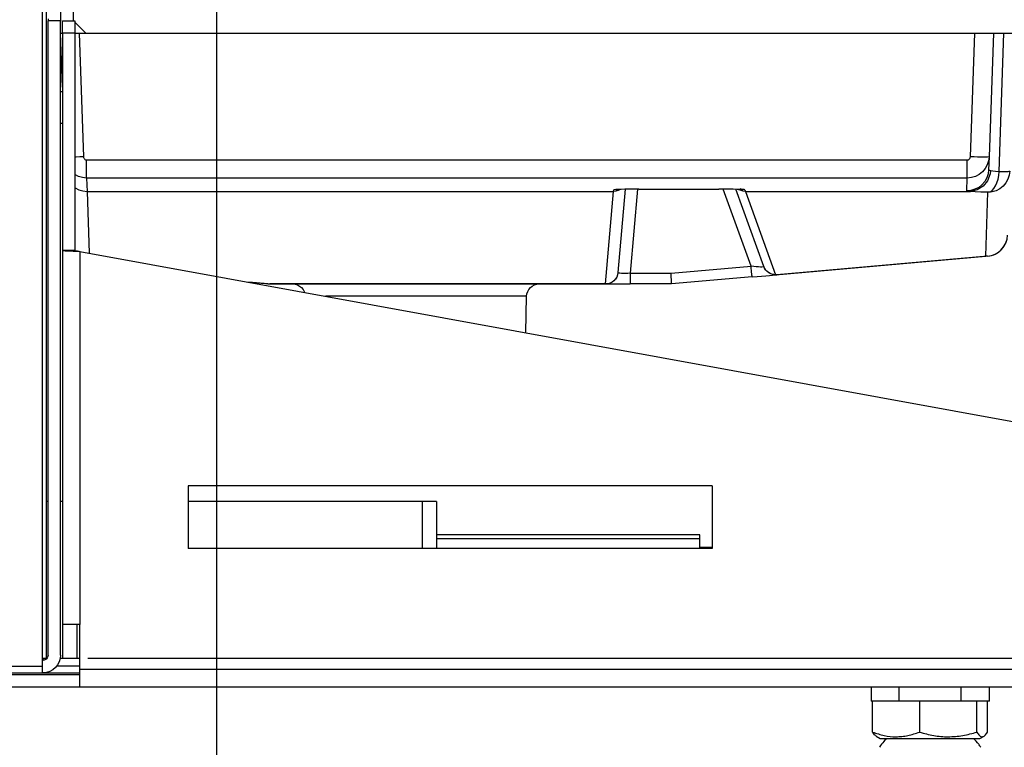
# Model space of a CAD drawing. Header units: millimetres. Extents: x 0 to 39025, y -31299 to 8400.
# Tile 54 of 209: x 17732 to 17890, y -29512 to -29396. Entities that reach past the tile are written whole.
import ezdxf

# ---------------------------------------------------------------- set-up
doc = ezdxf.new("R2010")
doc.units = ezdxf.units.MM
doc.header["$PDSIZE"] = -1
doc.layers.add('DIMENZIJE', color=4, linetype='Continuous')
doc.styles.add('SLDTEXTSTYLE6', font='txt')
doc.dimstyles.new('SLDDIMSTYLE0', dxfattribs={"dimtxt": 3, "dimasz": 3.414889, "dimexe": 0, "dimexo": 0.0625, "dimgap": 0.75, "dimtad": 1, "dimdec": 0, "dimlfac": 20, "dimrnd": 1e-09, "dimzin": 12, "dimdsep": 46, "dimtxsty": 'SLDTEXTSTYLE6', "dimsah": 1, "dimcen": 0.09, "dimadec": 0, "dimazin": 3, "dimtfac": 1, "dimtdec": 0, "dimtofl": 0, "dimtmove": 0, "dimatfit": 3, "dimfxl": 1, "dimfrac": 2, "dimtolj": 1, "dimtzin": 12, "dimarcsym": 0})

# ---------------------------------------------------------------- blocks, each defined once
blk = doc.blocks.new('Adapt 2 S (levo_prerez)')
at = {"linetype": 'Continuous'}
for p, q in [((632.35, 13.3), (632.35, 11)), ((642.35, 11), (642.35, 13.3)), ((628.13, 6.05), (628.13, 11)), ((635.65, 11), (628.13, 11)), ((635.65, 11), (635.65, 6.05)), ((644.87, 11), (635.65, 11)), ((644.87, 6.05), (644.87, 11)), ((646.57, 11), (644.87, 11)), ((646.57, 6.05), (646.57, 11)), ((628.7, 5.38), (628.7, 5.37)), ((628.7, 5.37), (629.35, 5)), ((629.35, 5), (645.35, 5)), ((645.35, 5), (646, 5.37))]:
    blk.add_line(p, q, dxfattribs=at)
at = {"lineweight": 25}
for points in [[(495, 16.61), (495, 16.61), (495, 206.83), (495, 206.83)], [(495.6, 206.83), (495.6, 206.83), (495.6, 17.86), (495.6, 17.86)], [(499.95, 135.46), (499.95, 135.46), (499.95, 120.08), (499.95, 120.08)], [(497.9, 124.76), (497.9, 124.76), (497.9, 120.08), (497.9, 120.08)], [(495.9, 120.39), (495.9, 120.39), (495.9, 120.08), (495.9, 120.08)], [(495.9, 18.37), (495.9, 18.37), (495.9, 120.08), (495.9, 120.08)], [(497.9, 120.08), (497.9, 120.08), (495.9, 120.08), (495.9, 120.08)], [(497.9, 18.37), (497.9, 18.37), (497.9, 120.08), (497.9, 120.08)], [(498.2, 120.08), (498.2, 120.08), (500.2, 120.08), (500.2, 120.08)], [(498.2, 118.07), (498.2, 118.07), (498.2, 120.08), (498.2, 120.08)], [(500.2, 120.08), (500.2, 120.08), (500.2, 118.07), (500.2, 118.07)], [(500.2, 119.83), (500.2, 119.83), (501.95, 118.07), (501.95, 118.07)], [(498.2, 109.44), (498.2, 109.44), (497.9, 118.07), (497.9, 118.07)], [(498.2, 118.07), (498.2, 118.07), (498.2, 83.24), (498.2, 83.24)], [(500.2, 118.07), (500.2, 118.07), (498.2, 118.07), (498.2, 118.07)], [(500.2, 118.07), (500.2, 118.07), (500.2, 83.24), (500.2, 83.24)], [(500.9, 118.07), (500.9, 118.07), (501.59, 98.26), (501.59, 98.26)], [(500.9, 118.07), (500.9, 118.07), (501.95, 118.07), (501.95, 118.07)], [(501.95, 118.07), (501.95, 118.07), (653.15, 118.07), (653.15, 118.07)], [(643.81, 98.26), (643.81, 98.26), (644.5, 118.07), (644.5, 118.07)], [(647.5, 118.07), (647.5, 118.07), (646.81, 98.26), (646.81, 98.26)], [(648.43, 95.92), (648.43, 95.92), (649.2, 118.07), (649.2, 118.07)], [(498.2, 108.65), (498.2, 108.65), (497.9, 108.65), (497.9, 108.65)], [(497.9, 103.63), (497.9, 103.63), (498.2, 103.63), (498.2, 103.63)], [(646.81, 98.26), (646.81, 98.26), (646.74, 96.19), (646.74, 96.19)], [(502.09, 97.77), (502.09, 97.77), (643.32, 97.77), (643.32, 97.77)], [(643.32, 94.86), (643.32, 94.86), (502.09, 94.86), (502.09, 94.86)], [(502.09, 94.86), (502.09, 94.86), (502.16, 92.72), (502.16, 92.72)], [(643.24, 92.79), (643.24, 92.79), (643.32, 94.86), (643.32, 94.86)], [(502.16, 92.72), (502.16, 92.72), (586.6, 92.72), (586.6, 92.72)], [(502.16, 92.72), (502.16, 92.72), (502.51, 82.82), (502.51, 82.82)], [(585.31, 77.87), (585.31, 77.87), (586.6, 92.72), (586.6, 92.72)], [(586.6, 92.72), (586.6, 92.72), (586.62, 92.97), (586.62, 92.97)], [(586.97, 93), (586.97, 93), (586.62, 92.97), (586.62, 92.97)], [(588.46, 93.06), (588.46, 93.06), (587.3, 79.7), (587.3, 79.7)], [(590.45, 93.08), (590.45, 93.08), (589.27, 79.6), (589.27, 79.6)], [(590.62, 93.08), (590.62, 93.08), (603.48, 93.08), (603.48, 93.08)], [(590.62, 93.08), (590.62, 93.08), (603.48, 93.08), (603.48, 93.08)], [(608.65, 80.73), (608.65, 80.73), (604.17, 93.08), (604.17, 93.08)], [(610.69, 80.67), (610.69, 80.67), (606.21, 93.05), (606.21, 93.05)], [(607.64, 92.97), (607.64, 92.97), (607.73, 92.72), (607.73, 92.72)], [(607.73, 92.72), (607.73, 92.72), (643.83, 92.72), (643.83, 92.72)], [(607.73, 92.72), (607.73, 92.72), (607.73, 92.72), (607.73, 92.72)], [(607.73, 92.72), (607.73, 92.72), (612.57, 79.35), (612.57, 79.35)], [(646.28, 82.32), (646.28, 82.32), (646.63, 92.58), (646.63, 92.58)], [(500.2, 83.24), (500.2, 83.24), (498.2, 83.24), (498.2, 83.24)], [(498.2, 83.24), (498.2, 83.24), (498.2, 23.29), (498.2, 23.29)], [(501, 83.09), (501, 83.09), (501, 23.29), (501, 23.29)], [(501, 83.09), (501, 83.09), (652.65, 55.46), (652.65, 55.46)], [(612.57, 79.35), (612.57, 79.35), (646.28, 82.32), (646.28, 82.32)], [(646.58, 82.33), (646.58, 82.33), (612.75, 79.35), (612.75, 79.35)], [(595.81, 79.6), (595.81, 79.6), (608.65, 80.73), (608.65, 80.73)], [(589.27, 79.6), (589.27, 79.6), (595.81, 79.6), (595.81, 79.6)], [(608.82, 79.01), (608.82, 79.01), (595.9, 77.87), (595.9, 77.87)], [(527.92, 78.18), (527.92, 78.18), (531.45, 77.87), (531.45, 77.87)], [(531.14, 77.88), (531.14, 77.88), (528.1, 78.15), (528.1, 78.15)], [(531.45, 77.87), (531.45, 77.87), (585.31, 77.87), (585.31, 77.87)], [(585.3, 77.87), (585.3, 77.87), (531.45, 77.87), (531.45, 77.87)], [(595.9, 77.87), (595.9, 77.87), (589.27, 77.87), (589.27, 77.87)], [(572.5, 70.06), (572.5, 70.06), (572.65, 75.91), (572.65, 75.91)], [(518.4, 45.52), (518.4, 45.52), (518.4, 35.47), (518.4, 35.47)], [(602.4, 45.52), (602.4, 45.52), (518.4, 45.52), (518.4, 45.52)], [(602.4, 45.52), (602.4, 45.52), (602.4, 35.47), (602.4, 35.47)], [(495.9, 42.99), (495.9, 42.99), (495.6, 42.99), (495.6, 42.99)], [(555.9, 42.99), (555.9, 42.99), (518.4, 42.99), (518.4, 42.99)], [(555.9, 42.99), (555.9, 42.99), (555.9, 35.47), (555.9, 35.47)], [(558.2, 42.99), (558.2, 42.99), (558.2, 35.47), (558.2, 35.47)], [(600.4, 37.67), (600.4, 37.67), (558.2, 37.67), (558.2, 37.67)], [(558.2, 37.07), (558.2, 37.07), (600.4, 37.07), (600.4, 37.07)], [(600.4, 35.47), (600.4, 35.47), (600.4, 37.07), (600.4, 37.07)], [(602.4, 35.47), (602.4, 35.47), (518.4, 35.47), (518.4, 35.47)], [(602.4, 35.65), (602.4, 35.65), (600.4, 35.65), (600.4, 35.65)], [(498.2, 23.29), (498.2, 23.29), (498.2, 17.86), (498.2, 17.86)], [(500.5, 23.29), (500.5, 23.29), (500.5, 17.86), (500.5, 17.86)], [(501, 16.06), (501, 16.06), (501, 23.29), (501, 23.29)], [(495.6, 17.86), (495.6, 17.86), (495, 17.86), (495, 17.86)], [(495, 17.56), (495, 17.56), (495.1, 17.56), (495.1, 17.56)], [(495.73, 17.86), (495.73, 17.86), (495.6, 17.86), (495.6, 17.86)], [(501, 17.86), (501, 17.86), (500.5, 17.86), (500.5, 17.86)], [(2, 16.61), (2, 16.61), (495, 16.61), (495, 16.61)], [(501, 16.61), (501, 16.61), (497.29, 16.61), (497.29, 16.61)], [(652.65, 16.06), (652.65, 16.06), (501, 16.06), (501, 16.06)], [(2, 15.55), (2, 15.55), (495, 15.55), (495, 15.55)], [(458, 15.25), (458, 15.25), (501, 15.25), (501, 15.25)], [(495, 15.55), (495, 15.55), (495.1, 15.55), (495.1, 15.55)], [(495.1, 15.55), (495.1, 15.55), (501, 15.55), (501, 15.55)], [(501, 13.24), (501, 13.24), (458, 13.24), (458, 13.24)], [(652.65, 13.24), (652.65, 13.24), (501, 13.24), (501, 13.24)], [(627.9, 13.24), (627.9, 13.24), (627.9, 10.98), (627.9, 10.98)], [(646.89, 10.98), (646.89, 10.98), (646.89, 13.24), (646.89, 13.24)]]:
    blk.add_open_spline(points, degree=3, dxfattribs=at)
for points, knots in [([(497.9, 118.07), (497.9, 118.07), (497.96, 118.07), (497.96, 118.07), (497.96, 118.07), (498.13, 118.07), (498.13, 118.07), (498.13, 118.07), (498.2, 118.07), (498.2, 118.07)], [0, 0, 0, 0, 1, 1, 1, 2, 2, 2, 3, 3, 3, 3]), ([(500.2, 118.07), (500.2, 118.07), (500.31, 118.07), (500.31, 118.07), (500.31, 118.07), (500.9, 118.07), (500.9, 118.07)], [0, 0, 0, 0, 1, 1, 1, 2, 2, 2, 2]), ([(501.59, 98.26), (501.59, 98.26), (501, 98.23), (501, 98.23), (501, 98.23), (500.44, 98.22), (500.44, 98.22), (500.44, 98.22), (500.2, 98.22), (500.2, 98.22)], [0, 0, 0, 0, 1, 1, 1, 2, 2, 2, 3, 3, 3, 3]), ([(501.59, 98.26), (501.59, 98.26), (501.6, 98.16), (501.6, 98.16), (501.6, 98.16), (501.63, 98.07), (501.63, 98.07), (501.63, 98.07), (501.68, 97.98), (501.68, 97.98), (501.68, 97.98), (501.74, 97.91), (501.74, 97.91), (501.74, 97.91), (501.82, 97.85), (501.82, 97.85), (501.82, 97.85), (501.9, 97.8), (501.9, 97.8), (501.9, 97.8), (501.99, 97.78), (501.99, 97.78), (501.99, 97.78), (502.09, 97.77), (502.09, 97.77)], [0, 0, 0, 0, 1, 1, 1, 2, 2, 2, 3, 3, 3, 4, 4, 4, 5, 5, 5, 6, 6, 6, 7, 7, 7, 8, 8, 8, 8]), ([(643.32, 97.77), (643.32, 97.77), (643.41, 97.78), (643.41, 97.78), (643.41, 97.78), (643.5, 97.8), (643.5, 97.8), (643.5, 97.8), (643.59, 97.85), (643.59, 97.85), (643.59, 97.85), (643.66, 97.91), (643.66, 97.91), (643.66, 97.91), (643.72, 97.98), (643.72, 97.98), (643.72, 97.98), (643.77, 98.07), (643.77, 98.07), (643.77, 98.07), (643.8, 98.16), (643.8, 98.16), (643.8, 98.16), (643.81, 98.26), (643.81, 98.26)], [0, 0, 0, 0, 1, 1, 1, 2, 2, 2, 3, 3, 3, 4, 4, 4, 5, 5, 5, 6, 6, 6, 7, 7, 7, 8, 8, 8, 8]), ([(646.81, 98.26), (646.81, 98.26), (646.72, 97.59), (646.72, 97.59), (646.72, 97.59), (646.51, 96.95), (646.51, 96.95), (646.51, 96.95), (646.18, 96.36), (646.18, 96.36), (646.18, 96.36), (645.74, 95.85), (645.74, 95.85), (645.74, 95.85), (645.22, 95.43), (645.22, 95.43), (645.22, 95.43), (644.62, 95.12), (644.62, 95.12), (644.62, 95.12), (643.98, 94.93), (643.98, 94.93), (643.98, 94.93), (643.32, 94.86), (643.32, 94.86)], [0, 0, 0, 0, 1, 1, 1, 2, 2, 2, 3, 3, 3, 4, 4, 4, 5, 5, 5, 6, 6, 6, 7, 7, 7, 8, 8, 8, 8]), ([(646.81, 98.26), (646.81, 98.26), (646.76, 98.23), (646.76, 98.23), (646.76, 98.23), (646.58, 98.22), (646.58, 98.22), (646.58, 98.22), (646.31, 98.21), (646.31, 98.21), (646.31, 98.21), (645.93, 98.21), (645.93, 98.21), (645.93, 98.21), (645.48, 98.21), (645.48, 98.21), (645.48, 98.21), (644.96, 98.22), (644.96, 98.22), (644.96, 98.22), (644.4, 98.23), (644.4, 98.23), (644.4, 98.23), (643.81, 98.26), (643.81, 98.26)], [0, 0, 0, 0, 1, 1, 1, 2, 2, 2, 3, 3, 3, 4, 4, 4, 5, 5, 5, 6, 6, 6, 7, 7, 7, 8, 8, 8, 8]), ([(502.09, 94.86), (502.09, 94.86), (502.09, 94.93), (502.09, 94.93), (502.09, 94.93), (502.09, 95.1), (502.09, 95.1), (502.09, 95.1), (502.09, 95.37), (502.09, 95.37), (502.09, 95.37), (502.09, 95.73), (502.09, 95.73), (502.09, 95.73), (502.09, 96.17), (502.09, 96.17), (502.09, 96.17), (502.09, 96.67), (502.09, 96.67), (502.09, 96.67), (502.09, 97.21), (502.09, 97.21), (502.09, 97.21), (502.09, 97.77), (502.09, 97.77)], [0, 0, 0, 0, 1, 1, 1, 2, 2, 2, 3, 3, 3, 4, 4, 4, 5, 5, 5, 6, 6, 6, 7, 7, 7, 8, 8, 8, 8]), ([(643.32, 94.86), (643.32, 94.86), (643.32, 94.93), (643.32, 94.93), (643.32, 94.93), (643.32, 95.1), (643.32, 95.1), (643.32, 95.1), (643.32, 95.37), (643.32, 95.37), (643.32, 95.37), (643.32, 95.73), (643.32, 95.73), (643.32, 95.73), (643.32, 96.17), (643.32, 96.17), (643.32, 96.17), (643.32, 96.67), (643.32, 96.67), (643.32, 96.67), (643.32, 97.21), (643.32, 97.21), (643.32, 97.21), (643.32, 97.77), (643.32, 97.77)], [0, 0, 0, 0, 1, 1, 1, 2, 2, 2, 3, 3, 3, 4, 4, 4, 5, 5, 5, 6, 6, 6, 7, 7, 7, 8, 8, 8, 8]), ([(502.09, 94.86), (502.09, 94.86), (501.42, 94.93), (501.42, 94.93), (501.42, 94.93), (500.77, 95.12), (500.77, 95.12), (500.77, 95.12), (500.2, 95.42), (500.2, 95.42)], [0, 0, 0, 0, 1, 1, 1, 2, 2, 2, 3, 3, 3, 3]), ([(646.74, 96.19), (646.74, 96.19), (646.65, 95.52), (646.65, 95.52), (646.65, 95.52), (646.44, 94.88), (646.44, 94.88), (646.44, 94.88), (646.11, 94.29), (646.11, 94.29), (646.11, 94.29), (645.67, 93.78), (645.67, 93.78), (645.67, 93.78), (645.15, 93.36), (645.15, 93.36), (645.15, 93.36), (644.55, 93.05), (644.55, 93.05), (644.55, 93.05), (643.91, 92.86), (643.91, 92.86), (643.91, 92.86), (643.24, 92.79), (643.24, 92.79)], [0, 0, 0, 0, 1, 1, 1, 2, 2, 2, 3, 3, 3, 4, 4, 4, 5, 5, 5, 6, 6, 6, 7, 7, 7, 8, 8, 8, 8]), ([(647.04, 96.07), (647.04, 96.07), (647.04, 96.01), (647.04, 96.01), (647.04, 96.01), (646.97, 95.53), (646.97, 95.53), (646.97, 95.53), (646.57, 94.43), (646.57, 94.43), (646.57, 94.43), (645.86, 93.53), (645.86, 93.53), (645.86, 93.53), (644.92, 92.94), (644.92, 92.94), (644.92, 92.94), (643.86, 92.72), (643.86, 92.72)], [0, 0, 0, 0, 1, 1, 1, 2, 2, 2, 3, 3, 3, 4, 4, 4, 5, 5, 5, 6, 6, 6, 6]), ([(650.13, 95.96), (650.13, 95.96), (650.04, 95.3), (650.04, 95.3), (650.04, 95.3), (649.83, 94.66), (649.83, 94.66), (649.83, 94.66), (649.5, 94.07), (649.5, 94.07), (649.5, 94.07), (649.07, 93.56), (649.07, 93.56), (649.07, 93.56), (648.54, 93.14), (648.54, 93.14), (648.54, 93.14), (647.95, 92.83), (647.95, 92.83), (647.95, 92.83), (647.3, 92.64), (647.3, 92.64), (647.3, 92.64), (646.63, 92.58), (646.63, 92.58)], [0, 0, 0, 0, 1, 1, 1, 2, 2, 2, 3, 3, 3, 4, 4, 4, 5, 5, 5, 6, 6, 6, 7, 7, 7, 8, 8, 8, 8]), ([(646.63, 92.58), (646.63, 92.58), (646.97, 92.66), (646.97, 92.66), (646.97, 92.66), (647.29, 92.86), (647.29, 92.86), (647.29, 92.86), (647.59, 93.18), (647.59, 93.18), (647.59, 93.18), (647.85, 93.59), (647.85, 93.59), (647.85, 93.59), (648.08, 94.09), (648.08, 94.09), (648.08, 94.09), (648.25, 94.66), (648.25, 94.66), (648.25, 94.66), (648.37, 95.27), (648.37, 95.27), (648.37, 95.27), (648.43, 95.92), (648.43, 95.92)], [0, 0, 0, 0, 1, 1, 1, 2, 2, 2, 3, 3, 3, 4, 4, 4, 5, 5, 5, 6, 6, 6, 7, 7, 7, 8, 8, 8, 8]), ([(646.74, 96.19), (646.74, 96.19), (646.77, 96.14), (646.77, 96.14), (646.77, 96.14), (646.87, 96.11), (646.87, 96.11), (646.87, 96.11), (647.04, 96.07), (647.04, 96.07)], [0, 0, 0, 0, 1, 1, 1, 2, 2, 2, 3, 3, 3, 3]), ([(647.04, 96.07), (647.04, 96.07), (647.4, 96.01), (647.4, 96.01), (647.4, 96.01), (647.86, 95.95), (647.86, 95.95), (647.86, 95.95), (648.43, 95.92), (648.43, 95.92)], [0, 0, 0, 0, 1, 1, 1, 2, 2, 2, 3, 3, 3, 3]), ([(648.43, 95.92), (648.43, 95.92), (648.8, 95.92), (648.8, 95.92), (648.8, 95.92), (649.14, 95.92), (649.14, 95.92), (649.14, 95.92), (649.43, 95.92), (649.43, 95.92), (649.43, 95.92), (649.68, 95.92), (649.68, 95.92), (649.68, 95.92), (649.87, 95.93), (649.87, 95.93), (649.87, 95.93), (650.02, 95.94), (650.02, 95.94), (650.02, 95.94), (650.1, 95.95), (650.1, 95.95), (650.1, 95.95), (650.13, 95.96), (650.13, 95.96)], [0, 0, 0, 0, 1, 1, 1, 2, 2, 2, 3, 3, 3, 4, 4, 4, 5, 5, 5, 6, 6, 6, 7, 7, 7, 8, 8, 8, 8]), ([(500.2, 93.32), (500.2, 93.32), (500.26, 93.29), (500.26, 93.29), (500.26, 93.29), (500.85, 92.97), (500.85, 92.97), (500.85, 92.97), (501.49, 92.78), (501.49, 92.78), (501.49, 92.78), (502.16, 92.72), (502.16, 92.72)], [0, 0, 0, 0, 1, 1, 1, 2, 2, 2, 3, 3, 3, 4, 4, 4, 4]), ([(587.68, 93.04), (587.68, 93.04), (587.65, 93.02), (587.65, 93.02), (587.65, 93.02), (587.32, 92.86), (587.32, 92.86), (587.32, 92.86), (586.97, 92.75), (586.97, 92.75), (586.97, 92.75), (586.6, 92.72), (586.6, 92.72)], [0, 0, 0, 0, 1, 1, 1, 2, 2, 2, 3, 3, 3, 4, 4, 4, 4]), ([(587.45, 93.03), (587.45, 93.03), (587.3, 93.03), (587.3, 93.03), (587.3, 93.03), (586.93, 93.01), (586.93, 93.01), (586.93, 93.01), (586.7, 92.99), (586.7, 92.99), (586.7, 92.99), (586.62, 92.97), (586.62, 92.97)], [0, 0, 0, 0, 1, 1, 1, 2, 2, 2, 3, 3, 3, 4, 4, 4, 4]), ([(586.95, 93.01), (586.95, 93.01), (586.98, 93.01), (586.98, 93.01), (586.98, 93.01), (587.15, 93.02), (587.15, 93.02), (587.15, 93.02), (587.52, 93.03), (587.52, 93.03)], [0, 0, 0, 0, 1, 1, 1, 2, 2, 2, 3, 3, 3, 3]), ([(590.62, 93.08), (590.62, 93.08), (589.83, 93.08), (589.83, 93.08), (589.83, 93.08), (589.09, 93.07), (589.09, 93.07), (589.09, 93.07), (588.4, 93.06), (588.4, 93.06), (588.4, 93.06), (587.79, 93.04), (587.79, 93.04), (587.79, 93.04), (587.45, 93.03), (587.45, 93.03)], [0, 0, 0, 0, 1, 1, 1, 2, 2, 2, 3, 3, 3, 4, 4, 4, 5, 5, 5, 5]), ([(606.73, 93.04), (606.73, 93.04), (606.41, 93.04), (606.41, 93.04), (606.41, 93.04), (605.78, 93.06), (605.78, 93.06), (605.78, 93.06), (605.07, 93.07), (605.07, 93.07), (605.07, 93.07), (604.28, 93.08), (604.28, 93.08), (604.28, 93.08), (603.48, 93.08), (603.48, 93.08)], [0, 0, 0, 0, 1, 1, 1, 2, 2, 2, 3, 3, 3, 4, 4, 4, 5, 5, 5, 5]), ([(606.64, 93.04), (606.64, 93.04), (606.89, 93.03), (606.89, 93.03), (606.89, 93.03), (607.25, 93.01), (607.25, 93.01), (607.25, 93.01), (607.32, 93.01), (607.32, 93.01)], [0, 0, 0, 0, 1, 1, 1, 2, 2, 2, 3, 3, 3, 3]), ([(607.73, 92.72), (607.73, 92.72), (607.39, 92.75), (607.39, 92.75), (607.39, 92.75), (607.05, 92.84), (607.05, 92.84), (607.05, 92.84), (606.73, 92.99), (606.73, 92.99), (606.73, 92.99), (606.64, 93.04), (606.64, 93.04)], [0, 0, 0, 0, 1, 1, 1, 2, 2, 2, 3, 3, 3, 4, 4, 4, 4]), ([(607.64, 92.97), (607.64, 92.97), (607.56, 93), (607.56, 93), (607.56, 93), (607.31, 93.01), (607.31, 93.01), (607.31, 93.01), (606.93, 93.03), (606.93, 93.03), (606.93, 93.03), (606.73, 93.04), (606.73, 93.04)], [0, 0, 0, 0, 1, 1, 1, 2, 2, 2, 3, 3, 3, 4, 4, 4, 4]), ([(607.64, 92.97), (607.64, 92.97), (607.34, 93), (607.34, 93), (607.34, 93), (607.04, 93.06), (607.04, 93.06), (607.04, 93.06), (606.91, 93.11), (606.91, 93.11)], [0, 0, 0, 0, 1, 1, 1, 2, 2, 2, 3, 3, 3, 3]), ([(643.83, 92.72), (643.83, 92.72), (643.51, 92.74), (643.51, 92.74), (643.51, 92.74), (643.31, 92.77), (643.31, 92.77), (643.31, 92.77), (643.24, 92.79), (643.24, 92.79)], [0, 0, 0, 0, 1, 1, 1, 2, 2, 2, 3, 3, 3, 3]), ([(643.86, 92.72), (643.86, 92.72), (643.84, 92.72), (643.84, 92.72), (643.84, 92.72), (643.83, 92.72), (643.83, 92.72)], [0, 0, 0, 0, 1, 1, 1, 2, 2, 2, 2]), ([(646.63, 92.58), (646.63, 92.58), (645.51, 92.61), (645.51, 92.61), (645.51, 92.61), (644.57, 92.66), (644.57, 92.66), (644.57, 92.66), (643.86, 92.72), (643.86, 92.72)], [0, 0, 0, 0, 1, 1, 1, 2, 2, 2, 3, 3, 3, 3]), ([(646.28, 82.32), (646.28, 82.32), (646.95, 82.38), (646.95, 82.38), (646.95, 82.38), (647.59, 82.57), (647.59, 82.57), (647.59, 82.57), (648.18, 82.88), (648.18, 82.88), (648.18, 82.88), (648.71, 83.3), (648.71, 83.3), (648.71, 83.3), (649.14, 83.82), (649.14, 83.82), (649.14, 83.82), (649.48, 84.4), (649.48, 84.4), (649.48, 84.4), (649.69, 85.04), (649.69, 85.04), (649.69, 85.04), (649.78, 85.71), (649.78, 85.71)], [0, 0, 0, 0, 1, 1, 1, 2, 2, 2, 3, 3, 3, 4, 4, 4, 5, 5, 5, 6, 6, 6, 7, 7, 7, 8, 8, 8, 8]), ([(646.58, 82.33), (646.58, 82.33), (647.21, 82.44), (647.21, 82.44), (647.21, 82.44), (647.8, 82.66), (647.8, 82.66), (647.8, 82.66), (648.34, 82.99), (648.34, 82.99), (648.34, 82.99), (648.81, 83.41), (648.81, 83.41), (648.81, 83.41), (649.21, 83.91), (649.21, 83.91), (649.21, 83.91), (649.51, 84.47), (649.51, 84.47), (649.51, 84.47), (649.7, 85.08), (649.7, 85.08), (649.7, 85.08), (649.78, 85.71), (649.78, 85.71)], [0, 0, 0, 0, 1, 1, 1, 2, 2, 2, 3, 3, 3, 4, 4, 4, 5, 5, 5, 6, 6, 6, 7, 7, 7, 8, 8, 8, 8]), ([(498.2, 83.24), (498.2, 83.24), (498.26, 83.23), (498.26, 83.23), (498.26, 83.23), (498.41, 83.23), (498.41, 83.23), (498.41, 83.23), (498.67, 83.21), (498.67, 83.21), (498.67, 83.21), (499.02, 83.19), (499.02, 83.19), (499.02, 83.19), (499.45, 83.17), (499.45, 83.17), (499.45, 83.17), (499.93, 83.15), (499.93, 83.15), (499.93, 83.15), (500.45, 83.12), (500.45, 83.12), (500.45, 83.12), (501, 83.09), (501, 83.09)], [0, 0, 0, 0, 1, 1, 1, 2, 2, 2, 3, 3, 3, 4, 4, 4, 5, 5, 5, 6, 6, 6, 7, 7, 7, 8, 8, 8, 8]), ([(500.2, 83.24), (500.2, 83.24), (500.21, 83.23), (500.21, 83.23), (500.21, 83.23), (500.26, 83.23), (500.26, 83.23), (500.26, 83.23), (500.34, 83.21), (500.34, 83.21), (500.34, 83.21), (500.44, 83.19), (500.44, 83.19), (500.44, 83.19), (500.56, 83.17), (500.56, 83.17), (500.56, 83.17), (500.7, 83.15), (500.7, 83.15), (500.7, 83.15), (500.84, 83.12), (500.84, 83.12), (500.84, 83.12), (501, 83.09), (501, 83.09)], [0, 0, 0, 0, 1, 1, 1, 2, 2, 2, 3, 3, 3, 4, 4, 4, 5, 5, 5, 6, 6, 6, 7, 7, 7, 8, 8, 8, 8]), ([(646.58, 82.33), (646.58, 82.33), (646.54, 82.32), (646.54, 82.32), (646.54, 82.32), (646.51, 82.32), (646.51, 82.32), (646.51, 82.32), (646.47, 82.32), (646.47, 82.32), (646.47, 82.32), (646.43, 82.32), (646.43, 82.32), (646.43, 82.32), (646.39, 82.32), (646.39, 82.32), (646.39, 82.32), (646.35, 82.32), (646.35, 82.32), (646.35, 82.32), (646.32, 82.32), (646.32, 82.32), (646.32, 82.32), (646.28, 82.32), (646.28, 82.32)], [0, 0, 0, 0, 1, 1, 1, 2, 2, 2, 3, 3, 3, 4, 4, 4, 5, 5, 5, 6, 6, 6, 7, 7, 7, 8, 8, 8, 8]), ([(610.7, 80.67), (610.7, 80.67), (610.67, 80.62), (610.67, 80.62), (610.67, 80.62), (610.57, 80.6), (610.57, 80.6), (610.57, 80.6), (610.39, 80.58), (610.39, 80.58), (610.39, 80.58), (610.14, 80.59), (610.14, 80.59), (610.14, 80.59), (609.83, 80.6), (609.83, 80.6), (609.83, 80.6), (609.47, 80.63), (609.47, 80.63), (609.47, 80.63), (609.07, 80.67), (609.07, 80.67), (609.07, 80.67), (608.65, 80.73), (608.65, 80.73)], [0, 0, 0, 0, 1, 1, 1, 2, 2, 2, 3, 3, 3, 4, 4, 4, 5, 5, 5, 6, 6, 6, 7, 7, 7, 8, 8, 8, 8]), ([(608.82, 79.01), (608.82, 79.01), (608.81, 79.04), (608.81, 79.04), (608.81, 79.04), (608.8, 79.13), (608.8, 79.13), (608.8, 79.13), (608.78, 79.28), (608.78, 79.28), (608.78, 79.28), (608.76, 79.5), (608.76, 79.5), (608.76, 79.5), (608.73, 79.75), (608.73, 79.75), (608.73, 79.75), (608.71, 80.05), (608.71, 80.05), (608.71, 80.05), (608.68, 80.38), (608.68, 80.38), (608.68, 80.38), (608.65, 80.73), (608.65, 80.73)], [0, 0, 0, 0, 1, 1, 1, 2, 2, 2, 3, 3, 3, 4, 4, 4, 5, 5, 5, 6, 6, 6, 7, 7, 7, 8, 8, 8, 8]), ([(612.57, 79.35), (612.57, 79.35), (612.27, 79.37), (612.27, 79.37), (612.27, 79.37), (611.97, 79.44), (611.97, 79.44), (611.97, 79.44), (611.69, 79.56), (611.69, 79.56), (611.69, 79.56), (611.42, 79.71), (611.42, 79.71), (611.42, 79.71), (611.19, 79.91), (611.19, 79.91), (611.19, 79.91), (610.98, 80.14), (610.98, 80.14), (610.98, 80.14), (610.82, 80.4), (610.82, 80.4), (610.82, 80.4), (610.69, 80.67), (610.69, 80.67)], [0, 0, 0, 0, 1, 1, 1, 2, 2, 2, 3, 3, 3, 4, 4, 4, 5, 5, 5, 6, 6, 6, 7, 7, 7, 8, 8, 8, 8]), ([(612.75, 79.35), (612.75, 79.35), (612.42, 79.35), (612.42, 79.35), (612.42, 79.35), (612.1, 79.4), (612.1, 79.4), (612.1, 79.4), (611.79, 79.5), (611.79, 79.5), (611.79, 79.5), (611.5, 79.66), (611.5, 79.66), (611.5, 79.66), (611.24, 79.86), (611.24, 79.86), (611.24, 79.86), (611.02, 80.09), (611.02, 80.09), (611.02, 80.09), (610.83, 80.37), (610.83, 80.37), (610.83, 80.37), (610.7, 80.67), (610.7, 80.67)], [0, 0, 0, 0, 1, 1, 1, 2, 2, 2, 3, 3, 3, 4, 4, 4, 5, 5, 5, 6, 6, 6, 7, 7, 7, 8, 8, 8, 8]), ([(587.3, 79.7), (587.3, 79.7), (587.23, 79.34), (587.23, 79.34), (587.23, 79.34), (587.1, 78.99), (587.1, 78.99), (587.1, 78.99), (586.91, 78.67), (586.91, 78.67), (586.91, 78.67), (586.66, 78.4), (586.66, 78.4), (586.66, 78.4), (586.36, 78.17), (586.36, 78.17), (586.36, 78.17), (586.03, 78.01), (586.03, 78.01), (586.03, 78.01), (585.67, 77.9), (585.67, 77.9), (585.67, 77.9), (585.3, 77.87), (585.3, 77.87)], [0, 0, 0, 0, 1, 1, 1, 2, 2, 2, 3, 3, 3, 4, 4, 4, 5, 5, 5, 6, 6, 6, 7, 7, 7, 8, 8, 8, 8]), ([(587.3, 79.7), (587.3, 79.7), (587.23, 79.34), (587.23, 79.34), (587.23, 79.34), (587.1, 78.99), (587.1, 78.99), (587.1, 78.99), (586.91, 78.68), (586.91, 78.68), (586.91, 78.68), (586.66, 78.4), (586.66, 78.4), (586.66, 78.4), (586.36, 78.18), (586.36, 78.18), (586.36, 78.18), (586.03, 78.01), (586.03, 78.01), (586.03, 78.01), (585.67, 77.91), (585.67, 77.91), (585.67, 77.91), (585.31, 77.87), (585.31, 77.87)], [0, 0, 0, 0, 1, 1, 1, 2, 2, 2, 3, 3, 3, 4, 4, 4, 5, 5, 5, 6, 6, 6, 7, 7, 7, 8, 8, 8, 8]), ([(589.27, 79.6), (589.27, 79.6), (588.88, 79.57), (588.88, 79.57), (588.88, 79.57), (588.51, 79.56), (588.51, 79.56), (588.51, 79.56), (588.17, 79.55), (588.17, 79.55), (588.17, 79.55), (587.86, 79.56), (587.86, 79.56), (587.86, 79.56), (587.62, 79.58), (587.62, 79.58), (587.62, 79.58), (587.44, 79.61), (587.44, 79.61), (587.44, 79.61), (587.33, 79.65), (587.33, 79.65), (587.33, 79.65), (587.3, 79.7), (587.3, 79.7)], [0, 0, 0, 0, 1, 1, 1, 2, 2, 2, 3, 3, 3, 4, 4, 4, 5, 5, 5, 6, 6, 6, 7, 7, 7, 8, 8, 8, 8]), ([(589.27, 79.6), (589.27, 79.6), (589.27, 79.25), (589.27, 79.25), (589.27, 79.25), (589.27, 78.92), (589.27, 78.92), (589.27, 78.92), (589.27, 78.62), (589.27, 78.62), (589.27, 78.62), (589.27, 78.36), (589.27, 78.36), (589.27, 78.36), (589.27, 78.15), (589.27, 78.15), (589.27, 78.15), (589.27, 78), (589.27, 78), (589.27, 78), (589.27, 77.9), (589.27, 77.9), (589.27, 77.9), (589.27, 77.87), (589.27, 77.87)], [0, 0, 0, 0, 1, 1, 1, 2, 2, 2, 3, 3, 3, 4, 4, 4, 5, 5, 5, 6, 6, 6, 7, 7, 7, 8, 8, 8, 8]), ([(595.9, 77.87), (595.9, 77.87), (595.9, 77.9), (595.9, 77.9), (595.9, 77.9), (595.89, 78), (595.89, 78), (595.89, 78), (595.88, 78.15), (595.88, 78.15), (595.88, 78.15), (595.87, 78.36), (595.87, 78.36), (595.87, 78.36), (595.86, 78.62), (595.86, 78.62), (595.86, 78.62), (595.84, 78.92), (595.84, 78.92), (595.84, 78.92), (595.83, 79.25), (595.83, 79.25), (595.83, 79.25), (595.81, 79.6), (595.81, 79.6)], [0, 0, 0, 0, 1, 1, 1, 2, 2, 2, 3, 3, 3, 4, 4, 4, 5, 5, 5, 6, 6, 6, 7, 7, 7, 8, 8, 8, 8]), ([(608.82, 79.01), (608.82, 79.01), (609.6, 79.07), (609.6, 79.07), (609.6, 79.07), (610.34, 79.14), (610.34, 79.14), (610.34, 79.14), (611.02, 79.2), (611.02, 79.2), (611.02, 79.2), (611.61, 79.25), (611.61, 79.25), (611.61, 79.25), (612.1, 79.29), (612.1, 79.29), (612.1, 79.29), (612.45, 79.33), (612.45, 79.33), (612.45, 79.33), (612.68, 79.34), (612.68, 79.34), (612.68, 79.34), (612.75, 79.35), (612.75, 79.35)], [0, 0, 0, 0, 1, 1, 1, 2, 2, 2, 3, 3, 3, 4, 4, 4, 5, 5, 5, 6, 6, 6, 7, 7, 7, 8, 8, 8, 8]), ([(612.57, 79.35), (612.57, 79.35), (612.63, 79.35), (612.63, 79.35), (612.63, 79.35), (612.69, 79.35), (612.69, 79.35), (612.69, 79.35), (612.75, 79.35), (612.75, 79.35)], [0, 0, 0, 0, 1, 1, 1, 2, 2, 2, 3, 3, 3, 3]), ([(531.14, 77.88), (531.14, 77.88), (531.18, 77.88), (531.18, 77.88), (531.18, 77.88), (531.22, 77.87), (531.22, 77.87), (531.22, 77.87), (531.26, 77.87), (531.26, 77.87), (531.26, 77.87), (531.3, 77.87), (531.3, 77.87), (531.3, 77.87), (531.33, 77.87), (531.33, 77.87), (531.33, 77.87), (531.37, 77.87), (531.37, 77.87), (531.37, 77.87), (531.41, 77.87), (531.41, 77.87), (531.41, 77.87), (531.45, 77.87), (531.45, 77.87)], [0, 0, 0, 0, 1, 1, 1, 2, 2, 2, 3, 3, 3, 4, 4, 4, 5, 5, 5, 6, 6, 6, 7, 7, 7, 8, 8, 8, 8]), ([(531.14, 77.88), (531.14, 77.88), (531.18, 77.88), (531.18, 77.88), (531.18, 77.88), (531.22, 77.87), (531.22, 77.87), (531.22, 77.87), (531.26, 77.87), (531.26, 77.87), (531.26, 77.87), (531.3, 77.87), (531.3, 77.87), (531.3, 77.87), (531.33, 77.87), (531.33, 77.87), (531.33, 77.87), (531.38, 77.87), (531.38, 77.87), (531.38, 77.87), (531.41, 77.87), (531.41, 77.87), (531.41, 77.87), (531.45, 77.87), (531.45, 77.87)], [0, 0, 0, 0, 1, 1, 1, 2, 2, 2, 3, 3, 3, 4, 4, 4, 5, 5, 5, 6, 6, 6, 7, 7, 7, 8, 8, 8, 8]), ([(531.45, 77.87), (531.45, 77.87), (531.45, 77.87), (531.45, 77.87), (531.45, 77.87), (531.45, 77.87), (531.45, 77.87)], [0, 0, 0, 0, 1, 1, 1, 2, 2, 2, 2]), ([(535.15, 77.87), (535.15, 77.87), (535.54, 77.83), (535.54, 77.83), (535.54, 77.83), (535.91, 77.72), (535.91, 77.72), (535.91, 77.72), (536.24, 77.54), (536.24, 77.54), (536.24, 77.54), (536.55, 77.3), (536.55, 77.3), (536.55, 77.3), (536.8, 77), (536.8, 77), (536.8, 77), (536.99, 76.66), (536.99, 76.66), (536.99, 76.66), (537.04, 76.52), (537.04, 76.52)], [0, 0, 0, 0, 1, 1, 1, 2, 2, 2, 3, 3, 3, 4, 4, 4, 5, 5, 5, 6, 6, 6, 7, 7, 7, 7]), ([(572.65, 75.91), (572.65, 75.91), (572.7, 76.29), (572.7, 76.29), (572.7, 76.29), (572.82, 76.66), (572.82, 76.66), (572.82, 76.66), (573.01, 77), (573.01, 77), (573.01, 77), (573.25, 77.3), (573.25, 77.3), (573.25, 77.3), (573.56, 77.54), (573.56, 77.54), (573.56, 77.54), (573.89, 77.72), (573.89, 77.72), (573.89, 77.72), (574.27, 77.83), (574.27, 77.83), (574.27, 77.83), (574.65, 77.87), (574.65, 77.87)], [0, 0, 0, 0, 1, 1, 1, 2, 2, 2, 3, 3, 3, 4, 4, 4, 5, 5, 5, 6, 6, 6, 7, 7, 7, 8, 8, 8, 8]), ([(585.3, 77.87), (585.3, 77.87), (585.3, 77.87), (585.3, 77.87), (585.3, 77.87), (585.31, 77.87), (585.31, 77.87)], [0, 0, 0, 0, 1, 1, 1, 2, 2, 2, 2]), ([(585.3, 77.87), (585.3, 77.87), (585.38, 77.87), (585.38, 77.87), (585.38, 77.87), (585.61, 77.87), (585.61, 77.87), (585.61, 77.87), (585.97, 77.87), (585.97, 77.87), (585.97, 77.87), (586.46, 77.87), (586.46, 77.87), (586.46, 77.87), (587.07, 77.87), (587.07, 77.87), (587.07, 77.87), (587.75, 77.87), (587.75, 77.87), (587.75, 77.87), (588.49, 77.87), (588.49, 77.87), (588.49, 77.87), (589.27, 77.87), (589.27, 77.87)], [0, 0, 0, 0, 1, 1, 1, 2, 2, 2, 3, 3, 3, 4, 4, 4, 5, 5, 5, 6, 6, 6, 7, 7, 7, 8, 8, 8, 8]), ([(554.9, 75.91), (554.9, 75.91), (552.37, 75.91), (552.37, 75.91), (552.37, 75.91), (549.9, 75.91), (549.9, 75.91), (549.9, 75.91), (547.53, 75.91), (547.53, 75.91), (547.53, 75.91), (545.3, 75.91), (545.3, 75.91), (545.3, 75.91), (543.28, 75.91), (543.28, 75.91), (543.28, 75.91), (541.49, 75.91), (541.49, 75.91), (541.49, 75.91), (540.38, 75.91), (540.38, 75.91)], [0, 0, 0, 0, 1, 1, 1, 2, 2, 2, 3, 3, 3, 4, 4, 4, 5, 5, 5, 6, 6, 6, 7, 7, 7, 7]), ([(572.65, 75.91), (572.65, 75.91), (572.47, 75.91), (572.47, 75.91), (572.47, 75.91), (571.93, 75.91), (571.93, 75.91), (571.93, 75.91), (571.05, 75.91), (571.05, 75.91), (571.05, 75.91), (569.83, 75.91), (569.83, 75.91), (569.83, 75.91), (568.31, 75.91), (568.31, 75.91), (568.31, 75.91), (566.52, 75.91), (566.52, 75.91), (566.52, 75.91), (564.5, 75.91), (564.5, 75.91), (564.5, 75.91), (562.27, 75.91), (562.27, 75.91), (562.27, 75.91), (559.9, 75.91), (559.9, 75.91), (559.9, 75.91), (557.43, 75.91), (557.43, 75.91), (557.43, 75.91), (554.9, 75.91), (554.9, 75.91)], [0, 0, 0, 0, 1, 1, 1, 2, 2, 2, 3, 3, 3, 4, 4, 4, 5, 5, 5, 6, 6, 6, 7, 7, 7, 8, 8, 8, 9, 9, 9, 10, 10, 10, 11, 11, 11, 11]), ([(498.2, 42.99), (498.2, 42.99), (498.19, 42.99), (498.19, 42.99), (498.19, 42.99), (498.14, 42.99), (498.14, 42.99), (498.14, 42.99), (498.07, 42.99), (498.07, 42.99), (498.07, 42.99), (497.97, 42.99), (497.97, 42.99), (497.97, 42.99), (497.9, 42.99), (497.9, 42.99)], [0, 0, 0, 0, 1, 1, 1, 2, 2, 2, 3, 3, 3, 4, 4, 4, 5, 5, 5, 5]), ([(558.2, 42.99), (558.2, 42.99), (558.16, 42.99), (558.16, 42.99), (558.16, 42.99), (558.03, 42.99), (558.03, 42.99), (558.03, 42.99), (557.81, 42.99), (557.81, 42.99), (557.81, 42.99), (557.53, 42.99), (557.53, 42.99), (557.53, 42.99), (557.18, 42.99), (557.18, 42.99), (557.18, 42.99), (556.78, 42.99), (556.78, 42.99), (556.78, 42.99), (556.35, 42.99), (556.35, 42.99), (556.35, 42.99), (555.9, 42.99), (555.9, 42.99)], [0, 0, 0, 0, 1, 1, 1, 2, 2, 2, 3, 3, 3, 4, 4, 4, 5, 5, 5, 6, 6, 6, 7, 7, 7, 8, 8, 8, 8]), ([(600.4, 37.07), (600.4, 37.07), (600.4, 37.43), (600.4, 37.43), (600.4, 37.43), (600.4, 37.63), (600.4, 37.63), (600.4, 37.63), (600.4, 37.67), (600.4, 37.67)], [0, 0, 0, 0, 1, 1, 1, 2, 2, 2, 3, 3, 3, 3]), ([(501, 23.29), (501, 23.29), (500.45, 23.29), (500.45, 23.29), (500.45, 23.29), (499.93, 23.29), (499.93, 23.29), (499.93, 23.29), (499.45, 23.29), (499.45, 23.29), (499.45, 23.29), (499.02, 23.29), (499.02, 23.29), (499.02, 23.29), (498.67, 23.29), (498.67, 23.29), (498.67, 23.29), (498.41, 23.29), (498.41, 23.29), (498.41, 23.29), (498.26, 23.29), (498.26, 23.29), (498.26, 23.29), (498.2, 23.29), (498.2, 23.29)], [0, 0, 0, 0, 1, 1, 1, 2, 2, 2, 3, 3, 3, 4, 4, 4, 5, 5, 5, 6, 6, 6, 7, 7, 7, 8, 8, 8, 8]), ([(495.9, 18.37), (495.9, 18.37), (495.89, 18.21), (495.89, 18.21), (495.89, 18.21), (495.84, 18.06), (495.84, 18.06), (495.84, 18.06), (495.76, 17.92), (495.76, 17.92), (495.76, 17.92), (495.67, 17.8), (495.67, 17.8), (495.67, 17.8), (495.55, 17.7), (495.55, 17.7), (495.55, 17.7), (495.41, 17.62), (495.41, 17.62), (495.41, 17.62), (495.26, 17.58), (495.26, 17.58), (495.26, 17.58), (495.1, 17.56), (495.1, 17.56)], [0, 0, 0, 0, 1, 1, 1, 2, 2, 2, 3, 3, 3, 4, 4, 4, 5, 5, 5, 6, 6, 6, 7, 7, 7, 8, 8, 8, 8]), ([(497.9, 18.37), (497.9, 18.37), (497.85, 17.82), (497.85, 17.82), (497.85, 17.82), (497.69, 17.29), (497.69, 17.29), (497.69, 17.29), (497.43, 16.81), (497.43, 16.81), (497.43, 16.81), (497.08, 16.37), (497.08, 16.37), (497.08, 16.37), (496.66, 16.03), (496.66, 16.03), (496.66, 16.03), (496.17, 15.77), (496.17, 15.77), (496.17, 15.77), (495.65, 15.61), (495.65, 15.61), (495.65, 15.61), (495.1, 15.55), (495.1, 15.55)], [0, 0, 0, 0, 1, 1, 1, 2, 2, 2, 3, 3, 3, 4, 4, 4, 5, 5, 5, 6, 6, 6, 7, 7, 7, 8, 8, 8, 8]), ([(495.1, 17.56), (495.1, 17.56), (495.1, 17.58), (495.1, 17.58), (495.1, 17.58), (495.1, 17.62), (495.1, 17.62), (495.1, 17.62), (495.1, 17.7), (495.1, 17.7), (495.1, 17.7), (495.1, 17.8), (495.1, 17.8), (495.1, 17.8), (495.1, 17.86), (495.1, 17.86)], [0, 0, 0, 0, 1, 1, 1, 2, 2, 2, 3, 3, 3, 4, 4, 4, 5, 5, 5, 5]), ([(498.2, 17.86), (498.2, 17.86), (498.19, 17.86), (498.19, 17.86), (498.19, 17.86), (498.14, 17.86), (498.14, 17.86), (498.14, 17.86), (498.07, 17.86), (498.07, 17.86), (498.07, 17.86), (497.97, 17.86), (497.97, 17.86), (497.97, 17.86), (497.85, 17.86), (497.85, 17.86)], [0, 0, 0, 0, 1, 1, 1, 2, 2, 2, 3, 3, 3, 4, 4, 4, 5, 5, 5, 5]), ([(500.5, 17.86), (500.5, 17.86), (500.05, 17.86), (500.05, 17.86), (500.05, 17.86), (499.62, 17.86), (499.62, 17.86), (499.62, 17.86), (499.22, 17.86), (499.22, 17.86), (499.22, 17.86), (498.88, 17.86), (498.88, 17.86), (498.88, 17.86), (498.59, 17.86), (498.59, 17.86), (498.59, 17.86), (498.38, 17.86), (498.38, 17.86), (498.38, 17.86), (498.25, 17.86), (498.25, 17.86), (498.25, 17.86), (498.2, 17.86), (498.2, 17.86)], [0, 0, 0, 0, 1, 1, 1, 2, 2, 2, 3, 3, 3, 4, 4, 4, 5, 5, 5, 6, 6, 6, 7, 7, 7, 8, 8, 8, 8]), ([(495, 15.55), (495, 15.55), (495, 15.64), (495, 15.64), (495, 15.64), (495, 15.86), (495, 15.86), (495, 15.86), (495, 16.2), (495, 16.2), (495, 16.2), (495, 16.61), (495, 16.61)], [0, 0, 0, 0, 1, 1, 1, 2, 2, 2, 3, 3, 3, 4, 4, 4, 4]), ([(501, 13.24), (501, 13.24), (501, 13.29), (501, 13.29), (501, 13.29), (501, 13.45), (501, 13.45), (501, 13.45), (501, 13.72), (501, 13.72), (501, 13.72), (501, 14.07), (501, 14.07), (501, 14.07), (501, 14.49), (501, 14.49), (501, 14.49), (501, 14.98), (501, 14.98), (501, 14.98), (501, 15.51), (501, 15.51), (501, 15.51), (501, 16.06), (501, 16.06)], [0, 0, 0, 0, 1, 1, 1, 2, 2, 2, 3, 3, 3, 4, 4, 4, 5, 5, 5, 6, 6, 6, 7, 7, 7, 8, 8, 8, 8]), ([(646.89, 10.98), (646.89, 10.98), (646.71, 10.98), (646.71, 10.98), (646.71, 10.98), (646.17, 10.98), (646.17, 10.98), (646.17, 10.98), (645.3, 10.98), (645.3, 10.98), (645.3, 10.98), (644.11, 10.98), (644.11, 10.98), (644.11, 10.98), (642.67, 10.98), (642.67, 10.98), (642.67, 10.98), (641.03, 10.98), (641.03, 10.98), (641.03, 10.98), (639.25, 10.98), (639.25, 10.98), (639.25, 10.98), (637.39, 10.98), (637.39, 10.98), (637.39, 10.98), (635.54, 10.98), (635.54, 10.98), (635.54, 10.98), (633.76, 10.98), (633.76, 10.98), (633.76, 10.98), (632.12, 10.98), (632.12, 10.98), (632.12, 10.98), (630.68, 10.98), (630.68, 10.98), (630.68, 10.98), (629.49, 10.98), (629.49, 10.98), (629.49, 10.98), (628.62, 10.98), (628.62, 10.98), (628.62, 10.98), (628.08, 10.98), (628.08, 10.98), (628.08, 10.98), (627.9, 10.98), (627.9, 10.98)], [0, 0, 0, 0, 1, 1, 1, 2, 2, 2, 3, 3, 3, 4, 4, 4, 5, 5, 5, 6, 6, 6, 7, 7, 7, 8, 8, 8, 9, 9, 9, 10, 10, 10, 11, 11, 11, 12, 12, 12, 13, 13, 13, 14, 14, 14, 15, 15, 15, 16, 16, 16, 16])]:
    blk.add_open_spline(points, degree=3, knots=knots, dxfattribs=at)
at = {"linetype": 'Continuous'}
for points, knots in [([(628.72, 5.41), (628.65, 5.44), (628.45, 5.53), (628.26, 5.84), (628.13, 6.05)], [0, 0, 0, 0, 0.327665, 1, 1, 1, 1]), ([(628.13, 6.05), (628.74, 5.82), (629.36, 5.63), (630.61, 5.36), (631.24, 5.29), (632.2, 5.29), (632.52, 5.31), (633.16, 5.38), (633.47, 5.43), (634.41, 5.63), (635.03, 5.82), (635.65, 6.05)], [0, 0, 0, 0, 0.25, 0.25, 0.5, 0.5, 0.625, 0.625, 0.75, 0.75, 1, 1, 1, 1]), ([(630.43, 5), (630.26, 4.85), (629.8, 4.45), (629.45, 3.95), (629.23, 3.62)], [0, 0, 0, 0, 0.359963, 1, 1, 1, 1]), ([(635.65, 6.05), (636.4, 5.82), (637.16, 5.63), (638.69, 5.36), (639.47, 5.29), (640.64, 5.29), (641.04, 5.31), (641.81, 5.38), (642.2, 5.43), (643.36, 5.63), (644.12, 5.82), (644.87, 6.05)], [0, 0, 0, 0, 0.25, 0.25, 0.5, 0.5, 0.625, 0.625, 0.75, 0.75, 1, 1, 1, 1]), ([(645.47, 3.63), (645.37, 3.78), (645.04, 4.29), (644.6, 4.71), (644.3, 5)], [0, 0, 0, 0, 0.3073774, 1, 1, 1, 1]), ([(644.87, 6.05), (645.01, 5.82), (645.15, 5.63), (645.43, 5.36), (645.58, 5.29), (645.79, 5.29), (645.87, 5.31), (646.01, 5.38), (646.08, 5.43), (646.29, 5.63), (646.43, 5.82), (646.57, 6.05)], [0, 0, 0, 0, 0.25, 0.25, 0.5, 0.5, 0.625, 0.625, 0.75, 0.75, 1, 1, 1, 1])]:
    blk.add_open_spline(points, degree=3, knots=knots, dxfattribs=at)
blk = doc.blocks.new('*D202')
at = {"layer": 'Defpoints', "color": 0, "transparency": 16777216}
for p in [(17772.79, -29357.48), (17741.9, -29498.19), (18192.78, -29498.19)]:
    blk.add_point(p, dxfattribs=at)
at = {"layer": 'DIMENZIJE', "color": 0, "lineweight": -2, "transparency": 16777216}
for p, q in [((18192.78, -29289.18), (18192.78, -29220.88)), ((17774.04, -29357.48), (18212.78, -29357.48)), ((18192.78, -29357.48), (18192.78, -29498.19)), ((17743.15, -29498.19), (18212.78, -29498.19)), ((18192.78, -29566.49), (18192.78, -29779.47))]:
    blk.add_line(p, q, dxfattribs=at)
at = {"layer": 'DIMENZIJE', "color": 0, "transparency": 16777216}
for points in [[(18181.4, -29289.18), (18204.16, -29289.18), (18192.78, -29357.48)], [(18181.4, -29566.49), (18204.16, -29566.49), (18192.78, -29498.19)]]:
    blk.add_solid(points, dxfattribs=at)
at = {"layer": 'DIMENZIJE', "color": 0, "transparency": 16777216, "insert": (18147.78, -29707.13), "char_height": 60, "attachment_point": 5, "rotation": 90, "style": 'SLDTEXTSTYLE6'}
blk.add_mtext('\\A1;141', dxfattribs=at)
blk = doc.blocks.new('*D214')
at = {"layer": 'Defpoints', "color": 0, "transparency": 16777216}
for p in [(17763.8, -29335.37), (17955.89, -29499.45), (17955.89, -29734.93)]:
    blk.add_point(p, dxfattribs=at)
at = {"layer": 'DIMENZIJE', "color": 0, "lineweight": -2, "transparency": 16777216}
for p, q in [((17763.8, -29336.62), (17763.8, -29754.93)), ((17955.89, -29500.7), (17955.89, -29754.93)), ((17832.09, -29734.93), (17887.6, -29734.93))]:
    blk.add_line(p, q, dxfattribs=at)
at = {"layer": 'DIMENZIJE', "color": 0, "transparency": 16777216}
for points in [[(17832.09, -29723.55), (17832.09, -29746.31), (17763.8, -29734.93)], [(17887.6, -29723.55), (17887.6, -29746.31), (17955.89, -29734.93)]]:
    blk.add_solid(points, dxfattribs=at)
at = {"layer": 'DIMENZIJE', "color": 0, "transparency": 16777216, "insert": (17859.85, -29689.07), "char_height": 60, "attachment_point": 5, "style": 'SLDTEXTSTYLE6'}
blk.add_mtext('\\A1;192', dxfattribs=at)

msp = doc.modelspace()

# ---------------------------------------------------------------- block references
at = {"color": 1}
msp.add_blockref('Adapt 2 S (levo_prerez)', (17240.89, -29516.06), dxfattribs=at)

# ---------------------------------------------------------------- dimensions: what is measured, and where the dimension line sits
at = {"layer": 'DIMENZIJE'}
dim = msp.add_linear_dim(base=(18192.78, -29498.19), p1=(17772.79, -29357.48), p2=(17741.9, -29498.19), angle=90, dimstyle='SLDDIMSTYLE0', override={"dimscale": 20, "dimexe": 1, "dimlfac": 1, "dimdle": 1, "dimtofl": 1}, dxfattribs=at)
dim.commit()
dim.dimension.update_dxf_attribs({"geometry": '*D202', "text_midpoint": (18147.78, -29707.13)})
dim = msp.add_linear_dim(base=(17955.89, -29734.93), p1=(17763.8, -29335.37), p2=(17955.89, -29499.45), dimstyle='SLDDIMSTYLE0', override={"dimscale": 20, "dimexe": 1, "dimlfac": 1, "dimdle": 1, "dimtofl": 1}, dxfattribs=at)
dim.commit()
dim.dimension.update_dxf_attribs({"geometry": '*D214', "text_midpoint": (17859.85, -29689.07)})

doc.saveas('drawing.dxf')
